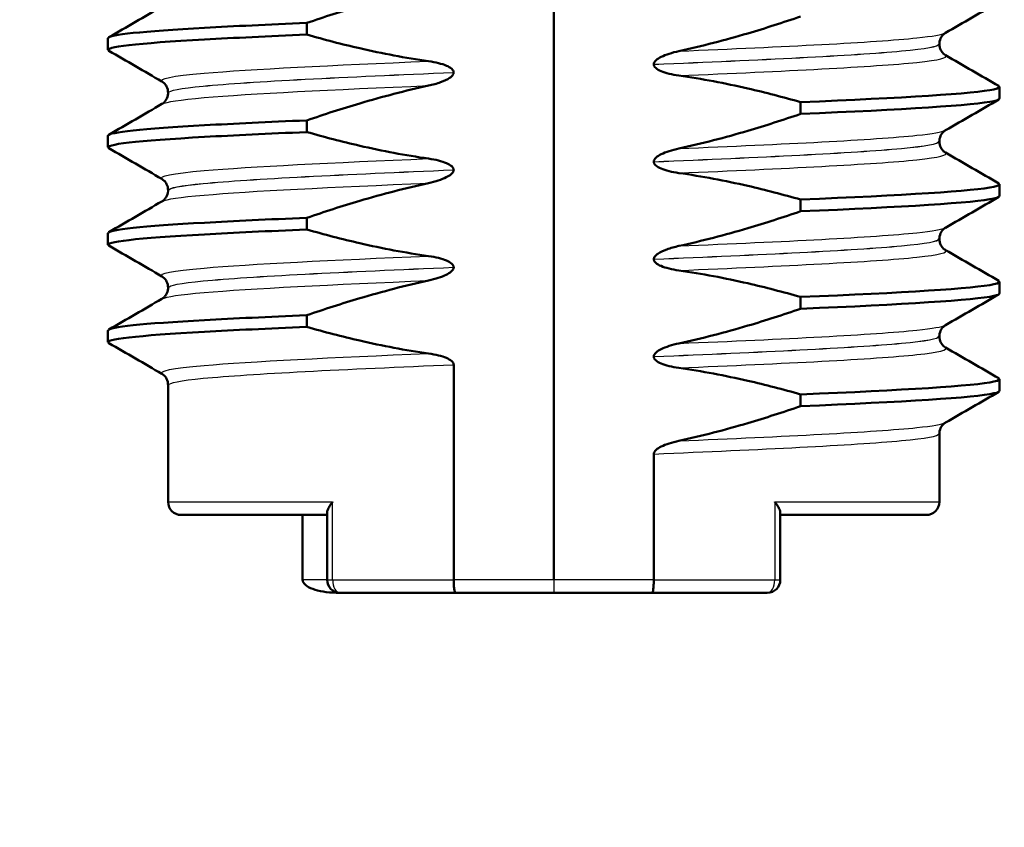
# Model space of a CAD drawing. Header units: millimetres. Extents: x 100 to 2000, y 93 to 2870.
# Tile 10 of 31: x 470 to 485, y 1638 to 1651. Entities that reach past the tile are written whole.
import ezdxf

# ---------------------------------------------------------------- set-up
doc = ezdxf.new("R2010")
doc.units = ezdxf.units.MM
doc.header["$LTSCALE"] = 10
for name, color, linetype, lineweight in [('Dimensions(ISO)', 7, 'Continuous', 25), ('Visible Edges(ISO)', 7, 'Continuous', 50), ('Visible Tangent Edges(ISO)', 7, 'Continuous', 25)]:
    doc.layers.add(name, color=color, linetype=linetype, lineweight=lineweight)
doc.styles.add('Text_3.5mm', font='arial.ttf', dxfattribs={"width": 0.9})
doc.dimstyles.new('KS-STANDARD', dxfattribs={"dimscale": 10, "dimtxt": 3.5, "dimasz": 2.5, "dimexe": 3.175, "dimexo": 0, "dimgap": 0.8, "dimtad": 1, "dimdec": 1, "dimrnd": 1e-08, "dimtxsty": 'Text_3.5mm', "dimcen": 0.09, "dimdle": 10, "dimclrd": 7, "dimclre": 7, "dimclrt": 7, "dimadec": 0, "dimazin": 2, "dimtfac": 0.714286, "dimtdec": 4, "dimtmove": 0, "dimatfit": 3, "dimfxl": 0, "dimtolj": 1, "dimlwd": 25, "dimlwe": 25, "dimarcsym": 0})

# ---------------------------------------------------------------- blocks, each defined once
blk = doc.blocks.new('*D11')
at = {"layer": 'Defpoints', "color": 0, "linetype": 'Continuous'}
for p in [(644.452, 2039.238), (398.052, 1746.956), (644.452, 1517.118)]:
    blk.add_point(p, dxfattribs=at)
at = {"layer": 'Dimensions(ISO)', "color": 7, "linetype": 'Continuous', "lineweight": 25}
for p, q in [((398.052, 1746.956), (398.052, 2070.988)), ((644.452, 1517.118), (644.452, 2070.988)), ((423.052, 2039.238), (619.452, 2039.238))]:
    blk.add_line(p, q, dxfattribs=at)
at = {"layer": 'Dimensions(ISO)', "color": 7, "linetype": 'Continuous'}
for points in [[(423.052, 2043.404), (423.052, 2035.071), (398.052, 2039.238)], [(619.452, 2043.404), (619.452, 2035.071), (644.452, 2039.238)]]:
    blk.add_solid(points, dxfattribs=at)
at = {"layer": 'Dimensions(ISO)', "color": 7, "linetype": 'Continuous', "lineweight": 25, "insert": (489.196, 2065.108), "char_height": 35, "attachment_point": 4, "style": 'Text_3.5mm'}
blk.add_mtext('\\A1;246', dxfattribs=at)

msp = doc.modelspace()

# ---------------------------------------------------------------- linework, layer by layer
at = {"layer": 'Visible Edges(ISO)'}
for p, q in [((478.052, 1641.956), (478.052, 1656.956)), ((474.25, 1650.356), (474.25, 1650.536)), ((471.186, 1650.121), (471.186, 1650.301)), ((483.992, 1650.211), (483.992, 1650.21)), ((479.594, 1649.899), (479.594, 1649.898)), ((476.511, 1649.773), (476.511, 1649.774)), ((484.918, 1649.37), (484.918, 1649.551)), ((472.112, 1649.461), (472.112, 1649.46)), ((481.855, 1649.316), (481.855, 1649.135)), ((474.25, 1648.855), (474.25, 1649.035)), ((471.186, 1648.62), (471.186, 1648.8)), ((483.992, 1648.71), (483.992, 1648.709)), ((476.511, 1648.272), (476.511, 1648.273)), ((479.594, 1648.398), (479.594, 1648.397)), ((484.918, 1647.869), (484.918, 1648.05)), ((472.112, 1647.96), (472.112, 1647.959)), ((481.855, 1647.815), (481.855, 1647.634)), ((474.25, 1647.354), (474.25, 1647.534)), ((471.186, 1647.119), (471.186, 1647.299)), ((483.992, 1647.209), (483.992, 1647.208)), ((476.511, 1646.771), (476.511, 1646.772)), ((479.594, 1646.897), (479.594, 1646.896)), ((472.112, 1646.459), (472.112, 1646.458)), ((484.918, 1646.368), (484.918, 1646.549)), ((481.855, 1646.314), (481.855, 1646.133)), ((474.25, 1645.853), (474.25, 1646.033)), ((471.186, 1645.618), (471.186, 1645.798)), ((483.992, 1645.708), (483.992, 1645.707)), ((479.594, 1645.396), (479.594, 1645.395)), ((476.511, 1641.956), (476.511, 1645.271)), ((472.112, 1644.958), (472.112, 1643.156)), ((484.918, 1644.867), (484.918, 1645.048)), ((481.855, 1644.813), (481.855, 1644.632)), ((483.992, 1644.207), (483.992, 1643.156)), ((479.594, 1641.956), (479.594, 1643.895)), ((474.562, 1642.994), (474.562, 1641.956)), ((481.542, 1642.994), (481.542, 1641.956)), ((472.312, 1642.956), (474.562, 1642.956)), ((474.185, 1642.956), (474.185, 1641.956)), ((481.542, 1642.956), (483.792, 1642.956)), ((476.538, 1641.756), (474.762, 1641.756)), ((476.538, 1641.756), (478.052, 1641.756)), ((478.052, 1641.756), (479.566, 1641.756)), ((481.342, 1641.756), (479.566, 1641.756))]:
    msp.add_line(p, q, dxfattribs=at)
for centre, start, end in [((472.312, 1643.156), 180, 270), ((483.792, 1643.156), 270, 0), ((474.762, 1641.956), 180, 270), ((481.342, 1641.956), 270, 0)]:
    msp.add_arc(centre, 0.2, start, end, dxfattribs=at)
for points, knots in [([(474.25, 1650.536), (474.519, 1650.629), (474.79, 1650.717), (475.414, 1650.901), (475.768, 1650.993), (476.125, 1651.071)], [-0.1951068, -0.1951068, -0.1951068, -0.1951068, -0.109617, -0.109617, 0, 0, 0, 0]), ([(481.855, 1650.636), (481.586, 1650.544), (481.314, 1650.456), (480.691, 1650.272), (480.337, 1650.179), (479.98, 1650.102)], [-0.1951068, -0.1951068, -0.1951068, -0.1951068, -0.109617, -0.109617, 0, 0, 0, 0]), ([(471.189, 1650.301), (471.196, 1650.355), (471.72, 1650.408), (472.675, 1650.461), (473.12, 1650.486), (473.653, 1650.511), (474.25, 1650.536)], [31.4159265, 31.4159265, 31.4159265, 31.4159265, 32.086927, 32.086927, 32.086927, 32.3997602, 32.3997602, 32.3997602, 32.3997602]), ([(471.2, 1650.107), (471.105, 1650.165), (471.634, 1650.223), (472.675, 1650.281), (473.12, 1650.306), (473.653, 1650.331), (474.25, 1650.356)], [31.355735, 31.355735, 31.355735, 31.355735, 32.086927, 32.086927, 32.086927, 32.39976, 32.39976, 32.39976, 32.39976]), ([(476.125, 1649.947), (475.768, 1649.997), (475.414, 1650.065), (474.79, 1650.208), (474.519, 1650.279), (474.25, 1650.356)], [-0.1920259, -0.1920259, -0.1920259, -0.1920259, -0.0840256, -0.0840256, 0, 0, 0, 0]), ([(484.087, 1650.383), (484.079, 1650.379), (484.068, 1650.372), (484.044, 1650.349), (484.032, 1650.335), (484.007, 1650.293), (483.995, 1650.259), (483.992, 1650.219), (483.992, 1650.215), (483.992, 1650.211)], [0, 0, 0, 0, 0.01675146, 0.01675146, 0.02873921, 0.02873921, 0.0449543, 0.0449543, 0.04675997, 0.04675997, 0.04675997, 0.04675997]), ([(479.98, 1650.102), (479.874, 1650.079), (479.778, 1650.048), (479.682, 1650), (479.652, 1649.983), (479.62, 1649.954), (479.611, 1649.944), (479.601, 1649.927), (479.598, 1649.922), (479.595, 1649.913), (479.595, 1649.91), (479.594, 1649.906), (479.594, 1649.905), (479.594, 1649.902), (479.594, 1649.902), (479.594, 1649.901), (479.594, 1649.9), (479.594, 1649.9), (479.594, 1649.899), (479.594, 1649.899)], [-0.03978694, -0.03978694, -0.03978694, -0.03978694, -0.01651478, -0.01651478, -0.0075637, -0.0075637, -0.00358267, -0.00358267, -0.00171374, -0.00171374, -0.00084489, -0.00084489, -0.00042059, -0.00042059, -0.00020999, -0.00020999, -0.00010493, -0.00010493, 0, 0, 0, 0]), ([(483.992, 1650.21), (483.992, 1650.176), (484.002, 1650.142), (484.027, 1650.093), (484.041, 1650.076), (484.067, 1650.051), (484.077, 1650.045), (484.085, 1650.04), (484.086, 1650.039), (484.087, 1650.039)], [0, 0, 0, 0, 0.01563679, 0.01563679, 0.02960477, 0.02960477, 0.04518607, 0.04518607, 0.04675566, 0.04675566, 0.04675566, 0.04675566]), ([(476.511, 1649.774), (476.511, 1649.778), (476.51, 1649.783), (476.508, 1649.793), (476.506, 1649.797), (476.498, 1649.812), (476.49, 1649.821), (476.459, 1649.849), (476.427, 1649.866), (476.329, 1649.907), (476.232, 1649.931), (476.125, 1649.947)], [-0.05473825, -0.05473825, -0.05473825, -0.05473825, -0.05269081, -0.05269081, -0.05054514, -0.05054514, -0.04561181, -0.04561181, -0.03251755, -0.03251755, 0, 0, 0, 0]), ([(479.594, 1649.898), (479.594, 1649.893), (479.594, 1649.888), (479.597, 1649.879), (479.599, 1649.874), (479.606, 1649.86), (479.614, 1649.851), (479.645, 1649.822), (479.677, 1649.806), (479.775, 1649.764), (479.872, 1649.74), (479.98, 1649.725)], [-0.05473825, -0.05473825, -0.05473825, -0.05473825, -0.05269081, -0.05269081, -0.05054514, -0.05054514, -0.04561181, -0.04561181, -0.03251755, -0.03251755, 0, 0, 0, 0]), ([(476.125, 1649.57), (476.187, 1649.583), (476.251, 1649.601), (476.365, 1649.642), (476.413, 1649.664), (476.464, 1649.699), (476.48, 1649.711), (476.498, 1649.733), (476.503, 1649.742), (476.509, 1649.758), (476.511, 1649.765), (476.511, 1649.773)], [-0.03714578, -0.03714578, -0.03714578, -0.03714578, -0.02352479, -0.02352479, -0.01076423, -0.01076423, -0.00516478, -0.00516478, -0.00220521, -0.00220521, 0, 0, 0, 0]), ([(479.98, 1649.725), (480.336, 1649.674), (480.69, 1649.607), (481.314, 1649.464), (481.586, 1649.393), (481.855, 1649.316)], [-0.1920259, -0.1920259, -0.1920259, -0.1920259, -0.0840256, -0.0840256, 0, 0, 0, 0]), ([(472.112, 1649.461), (472.112, 1649.495), (472.103, 1649.529), (472.078, 1649.578), (472.063, 1649.595), (472.038, 1649.62), (472.027, 1649.627), (472.019, 1649.632), (472.019, 1649.632), (472.018, 1649.633)], [0, 0, 0, 0, 0.01563679, 0.01563679, 0.02960477, 0.02960477, 0.04518607, 0.04518607, 0.04675566, 0.04675566, 0.04675566, 0.04675566]), ([(474.25, 1649.035), (474.519, 1649.128), (474.79, 1649.216), (475.414, 1649.4), (475.768, 1649.492), (476.125, 1649.57)], [-0.1951068, -0.1951068, -0.1951068, -0.1951068, -0.109617, -0.109617, 0, 0, 0, 0]), ([(481.855, 1649.316), (483.43, 1649.381), (484.537, 1649.447), (484.833, 1649.513), (484.911, 1649.53), (484.933, 1649.548), (484.901, 1649.565)], [27.2905, 27.2905, 27.2905, 27.2905, 28.117046, 28.117046, 28.117046, 28.334525, 28.334525, 28.334525, 28.334525]), ([(472.018, 1649.288), (472.025, 1649.293), (472.036, 1649.299), (472.06, 1649.323), (472.072, 1649.336), (472.098, 1649.379), (472.11, 1649.413), (472.112, 1649.452), (472.112, 1649.456), (472.112, 1649.46)], [0, 0, 0, 0, 0.01675146, 0.01675146, 0.02873921, 0.02873921, 0.0449543, 0.0449543, 0.04675997, 0.04675997, 0.04675997, 0.04675997]), ([(481.855, 1649.135), (483.43, 1649.201), (484.537, 1649.267), (484.833, 1649.333), (484.89, 1649.345), (484.917, 1649.358), (484.915, 1649.37)], [27.2905002, 27.2905002, 27.2905002, 27.2905002, 28.117046, 28.117046, 28.117046, 28.2743339, 28.2743339, 28.2743339, 28.2743339]), ([(471.189, 1648.8), (471.196, 1648.854), (471.72, 1648.907), (472.675, 1648.96), (473.12, 1648.985), (473.653, 1649.01), (474.25, 1649.035)], [25.1327412, 25.1327412, 25.1327412, 25.1327412, 25.8037417, 25.8037417, 25.8037417, 26.1165749, 26.1165749, 26.1165749, 26.1165749]), ([(481.855, 1649.135), (481.586, 1649.043), (481.314, 1648.955), (480.691, 1648.771), (480.337, 1648.678), (479.98, 1648.601)], [-0.1951068, -0.1951068, -0.1951068, -0.1951068, -0.109617, -0.109617, 0, 0, 0, 0]), ([(484.087, 1648.882), (484.079, 1648.878), (484.068, 1648.871), (484.044, 1648.848), (484.032, 1648.834), (484.007, 1648.792), (483.995, 1648.758), (483.992, 1648.718), (483.992, 1648.714), (483.992, 1648.71)], [0, 0, 0, 0, 0.01675146, 0.01675146, 0.02873921, 0.02873921, 0.0449543, 0.0449543, 0.04675997, 0.04675997, 0.04675997, 0.04675997]), ([(471.2, 1648.606), (471.105, 1648.664), (471.634, 1648.722), (472.675, 1648.78), (473.12, 1648.805), (473.653, 1648.83), (474.25, 1648.855)], [25.07255, 25.07255, 25.07255, 25.07255, 25.803742, 25.803742, 25.803742, 26.116575, 26.116575, 26.116575, 26.116575]), ([(476.125, 1648.446), (475.768, 1648.496), (475.414, 1648.564), (474.79, 1648.707), (474.519, 1648.778), (474.25, 1648.855)], [-0.1920259, -0.1920259, -0.1920259, -0.1920259, -0.0840256, -0.0840256, 0, 0, 0, 0]), ([(479.98, 1648.601), (479.874, 1648.578), (479.778, 1648.547), (479.682, 1648.499), (479.652, 1648.482), (479.62, 1648.453), (479.611, 1648.443), (479.601, 1648.426), (479.598, 1648.421), (479.595, 1648.412), (479.595, 1648.409), (479.594, 1648.405), (479.594, 1648.404), (479.594, 1648.401), (479.594, 1648.401), (479.594, 1648.4), (479.594, 1648.399), (479.594, 1648.399), (479.594, 1648.398), (479.594, 1648.398)], [-0.03978694, -0.03978694, -0.03978694, -0.03978694, -0.01651479, -0.01651479, -0.0075637, -0.0075637, -0.00358267, -0.00358267, -0.00171374, -0.00171374, -0.00084489, -0.00084489, -0.00042059, -0.00042059, -0.00020999, -0.00020999, -0.00010493, -0.00010493, 0, 0, 0, 0]), ([(483.992, 1648.709), (483.992, 1648.675), (484.002, 1648.641), (484.027, 1648.592), (484.041, 1648.575), (484.067, 1648.55), (484.077, 1648.544), (484.085, 1648.539), (484.086, 1648.538), (484.087, 1648.538)], [0, 0, 0, 0, 0.01563679, 0.01563679, 0.02960477, 0.02960477, 0.04518607, 0.04518607, 0.04675566, 0.04675566, 0.04675566, 0.04675566]), ([(476.511, 1648.273), (476.511, 1648.277), (476.51, 1648.282), (476.508, 1648.292), (476.506, 1648.296), (476.498, 1648.311), (476.49, 1648.32), (476.459, 1648.348), (476.427, 1648.365), (476.329, 1648.406), (476.232, 1648.43), (476.125, 1648.446)], [-0.05473825, -0.05473825, -0.05473825, -0.05473825, -0.05269081, -0.05269081, -0.05054514, -0.05054514, -0.04561181, -0.04561181, -0.03251755, -0.03251755, 0, 0, 0, 0]), ([(476.125, 1648.069), (476.231, 1648.092), (476.327, 1648.123), (476.423, 1648.171), (476.452, 1648.188), (476.484, 1648.216), (476.494, 1648.226), (476.504, 1648.243), (476.507, 1648.249), (476.509, 1648.257), (476.51, 1648.26), (476.511, 1648.265), (476.511, 1648.266), (476.511, 1648.268), (476.511, 1648.269), (476.511, 1648.27), (476.511, 1648.27), (476.511, 1648.271), (476.511, 1648.271), (476.511, 1648.272)], [-0.03978694, -0.03978694, -0.03978694, -0.03978694, -0.01651478, -0.01651478, -0.0075637, -0.0075637, -0.00358267, -0.00358267, -0.00171374, -0.00171374, -0.00084489, -0.00084489, -0.00042059, -0.00042059, -0.00020999, -0.00020999, -0.00010493, -0.00010493, 0, 0, 0, 0]), ([(479.594, 1648.397), (479.594, 1648.392), (479.594, 1648.387), (479.597, 1648.378), (479.599, 1648.373), (479.606, 1648.359), (479.614, 1648.35), (479.645, 1648.321), (479.677, 1648.305), (479.775, 1648.263), (479.872, 1648.239), (479.98, 1648.224)], [-0.05473825, -0.05473825, -0.05473825, -0.05473825, -0.05269081, -0.05269081, -0.05054514, -0.05054514, -0.04561181, -0.04561181, -0.03251755, -0.03251755, 0, 0, 0, 0]), ([(472.112, 1647.96), (472.112, 1647.994), (472.103, 1648.028), (472.078, 1648.077), (472.063, 1648.094), (472.038, 1648.119), (472.027, 1648.126), (472.019, 1648.131), (472.019, 1648.131), (472.018, 1648.132)], [0, 0, 0, 0, 0.01563679, 0.01563679, 0.02960477, 0.02960477, 0.04518607, 0.04518607, 0.04675566, 0.04675566, 0.04675566, 0.04675566]), ([(479.98, 1648.224), (480.336, 1648.173), (480.69, 1648.106), (481.314, 1647.963), (481.586, 1647.892), (481.855, 1647.815)], [-0.1920259, -0.1920259, -0.1920259, -0.1920259, -0.0840256, -0.0840256, 0, 0, 0, 0]), ([(474.25, 1647.534), (474.519, 1647.627), (474.79, 1647.715), (475.414, 1647.899), (475.768, 1647.991), (476.125, 1648.069)], [-0.1951068, -0.1951068, -0.1951068, -0.1951068, -0.109617, -0.109617, 0, 0, 0, 0]), ([(481.855, 1647.815), (483.43, 1647.88), (484.537, 1647.946), (484.833, 1648.012), (484.911, 1648.029), (484.933, 1648.047), (484.901, 1648.064)], [21.007315, 21.007315, 21.007315, 21.007315, 21.833861, 21.833861, 21.833861, 22.05134, 22.05134, 22.05134, 22.05134]), ([(472.018, 1647.787), (472.025, 1647.792), (472.036, 1647.798), (472.06, 1647.822), (472.072, 1647.835), (472.098, 1647.878), (472.11, 1647.912), (472.112, 1647.951), (472.112, 1647.955), (472.112, 1647.959)], [0, 0, 0, 0, 0.01675146, 0.01675146, 0.02873921, 0.02873921, 0.0449543, 0.0449543, 0.04675997, 0.04675997, 0.04675997, 0.04675997]), ([(481.855, 1647.634), (483.43, 1647.7), (484.537, 1647.766), (484.833, 1647.832), (484.89, 1647.844), (484.917, 1647.857), (484.915, 1647.869)], [21.0073149, 21.0073149, 21.0073149, 21.0073149, 21.8338607, 21.8338607, 21.8338607, 21.9911486, 21.9911486, 21.9911486, 21.9911486]), ([(471.189, 1647.299), (471.196, 1647.353), (471.72, 1647.406), (472.675, 1647.459), (473.12, 1647.484), (473.653, 1647.509), (474.25, 1647.534)], [18.8495559, 18.8495559, 18.8495559, 18.8495559, 19.5205564, 19.5205564, 19.5205564, 19.8333896, 19.8333896, 19.8333896, 19.8333896]), ([(481.855, 1647.634), (481.586, 1647.542), (481.314, 1647.454), (480.691, 1647.27), (480.337, 1647.177), (479.98, 1647.1)], [-0.1951068, -0.1951068, -0.1951068, -0.1951068, -0.109617, -0.109617, 0, 0, 0, 0]), ([(484.087, 1647.381), (484.079, 1647.377), (484.068, 1647.37), (484.044, 1647.347), (484.032, 1647.333), (484.007, 1647.291), (483.995, 1647.257), (483.992, 1647.217), (483.992, 1647.213), (483.992, 1647.209)], [0, 0, 0, 0, 0.01675146, 0.01675146, 0.02873921, 0.02873921, 0.0449543, 0.0449543, 0.04675997, 0.04675997, 0.04675997, 0.04675997]), ([(471.2, 1647.105), (471.105, 1647.163), (471.634, 1647.221), (472.675, 1647.279), (473.12, 1647.304), (473.653, 1647.329), (474.25, 1647.354)], [18.789365, 18.789365, 18.789365, 18.789365, 19.520556, 19.520556, 19.520556, 19.83339, 19.83339, 19.83339, 19.83339]), ([(476.125, 1646.945), (475.768, 1646.995), (475.414, 1647.063), (474.79, 1647.206), (474.519, 1647.277), (474.25, 1647.354)], [-0.1920259, -0.1920259, -0.1920259, -0.1920259, -0.0840256, -0.0840256, 0, 0, 0, 0]), ([(479.98, 1647.1), (479.918, 1647.086), (479.854, 1647.069), (479.739, 1647.028), (479.691, 1647.005), (479.641, 1646.971), (479.625, 1646.958), (479.607, 1646.936), (479.601, 1646.928), (479.595, 1646.911), (479.594, 1646.904), (479.594, 1646.897)], [-0.03714578, -0.03714578, -0.03714578, -0.03714578, -0.02352479, -0.02352479, -0.01076423, -0.01076423, -0.00516478, -0.00516478, -0.00220521, -0.00220521, 0, 0, 0, 0]), ([(483.992, 1647.208), (483.992, 1647.174), (484.002, 1647.14), (484.027, 1647.091), (484.041, 1647.074), (484.067, 1647.049), (484.077, 1647.043), (484.085, 1647.038), (484.086, 1647.037), (484.087, 1647.037)], [0, 0, 0, 0, 0.01563679, 0.01563679, 0.02960477, 0.02960477, 0.04518607, 0.04518607, 0.04675566, 0.04675566, 0.04675566, 0.04675566]), ([(476.511, 1646.772), (476.511, 1646.776), (476.51, 1646.781), (476.508, 1646.791), (476.506, 1646.795), (476.498, 1646.81), (476.49, 1646.819), (476.459, 1646.847), (476.427, 1646.864), (476.329, 1646.905), (476.232, 1646.929), (476.125, 1646.945)], [-0.05473825, -0.05473825, -0.05473825, -0.05473825, -0.05269081, -0.05269081, -0.05054514, -0.05054514, -0.04561181, -0.04561181, -0.03251755, -0.03251755, 0, 0, 0, 0]), ([(476.125, 1646.568), (476.231, 1646.591), (476.327, 1646.622), (476.423, 1646.67), (476.452, 1646.687), (476.484, 1646.715), (476.494, 1646.725), (476.504, 1646.742), (476.507, 1646.748), (476.509, 1646.756), (476.51, 1646.759), (476.511, 1646.764), (476.511, 1646.765), (476.511, 1646.767), (476.511, 1646.768), (476.511, 1646.769), (476.511, 1646.769), (476.511, 1646.77), (476.511, 1646.77), (476.511, 1646.771)], [-0.03978694, -0.03978694, -0.03978694, -0.03978694, -0.01651478, -0.01651478, -0.0075637, -0.0075637, -0.00358267, -0.00358267, -0.00171374, -0.00171374, -0.00084489, -0.00084489, -0.00042059, -0.00042059, -0.00020999, -0.00020999, -0.00010493, -0.00010493, 0, 0, 0, 0]), ([(479.594, 1646.896), (479.594, 1646.891), (479.594, 1646.886), (479.597, 1646.877), (479.599, 1646.872), (479.606, 1646.858), (479.614, 1646.849), (479.645, 1646.82), (479.677, 1646.804), (479.775, 1646.762), (479.872, 1646.738), (479.98, 1646.723)], [-0.05473825, -0.05473825, -0.05473825, -0.05473825, -0.05269081, -0.05269081, -0.05054514, -0.05054514, -0.04561181, -0.04561181, -0.03251755, -0.03251755, 0, 0, 0, 0]), ([(472.112, 1646.459), (472.112, 1646.493), (472.103, 1646.527), (472.078, 1646.576), (472.063, 1646.593), (472.038, 1646.618), (472.027, 1646.625), (472.019, 1646.63), (472.019, 1646.63), (472.018, 1646.631)], [0, 0, 0, 0, 0.01563679, 0.01563679, 0.02960477, 0.02960477, 0.04518607, 0.04518607, 0.04675566, 0.04675566, 0.04675566, 0.04675566]), ([(479.98, 1646.723), (480.336, 1646.672), (480.69, 1646.605), (481.314, 1646.462), (481.586, 1646.391), (481.855, 1646.314)], [-0.1920259, -0.1920259, -0.1920259, -0.1920259, -0.0840256, -0.0840256, 0, 0, 0, 0]), ([(472.018, 1646.286), (472.025, 1646.291), (472.036, 1646.297), (472.06, 1646.321), (472.072, 1646.334), (472.098, 1646.377), (472.11, 1646.411), (472.112, 1646.45), (472.112, 1646.454), (472.112, 1646.458)], [0, 0, 0, 0, 0.01675146, 0.01675146, 0.02873921, 0.02873921, 0.0449543, 0.0449543, 0.04675997, 0.04675997, 0.04675997, 0.04675997]), ([(474.25, 1646.033), (474.519, 1646.126), (474.79, 1646.214), (475.414, 1646.398), (475.768, 1646.49), (476.125, 1646.568)], [-0.1951068, -0.1951068, -0.1951068, -0.1951068, -0.109617, -0.109617, 0, 0, 0, 0]), ([(481.855, 1646.314), (483.43, 1646.379), (484.537, 1646.445), (484.833, 1646.511), (484.911, 1646.528), (484.933, 1646.546), (484.901, 1646.563)], [14.72413, 14.72413, 14.72413, 14.72413, 15.550675, 15.550675, 15.550675, 15.768154, 15.768154, 15.768154, 15.768154]), ([(481.855, 1646.133), (483.43, 1646.199), (484.537, 1646.265), (484.833, 1646.331), (484.89, 1646.343), (484.917, 1646.356), (484.915, 1646.368)], [14.7241296, 14.7241296, 14.7241296, 14.7241296, 15.5506753, 15.5506753, 15.5506753, 15.7079633, 15.7079633, 15.7079633, 15.7079633]), ([(471.189, 1645.798), (471.196, 1645.852), (471.72, 1645.905), (472.675, 1645.958), (473.12, 1645.983), (473.653, 1646.008), (474.25, 1646.033)], [12.5663706, 12.5663706, 12.5663706, 12.5663706, 13.2373711, 13.2373711, 13.2373711, 13.5502043, 13.5502043, 13.5502043, 13.5502043]), ([(481.855, 1646.133), (481.586, 1646.041), (481.314, 1645.953), (480.691, 1645.769), (480.337, 1645.676), (479.98, 1645.599)], [-0.1951068, -0.1951068, -0.1951068, -0.1951068, -0.109617, -0.109617, 0, 0, 0, 0]), ([(471.2, 1645.604), (471.105, 1645.662), (471.634, 1645.72), (472.675, 1645.778), (473.12, 1645.803), (473.653, 1645.828), (474.25, 1645.853)], [12.506179, 12.506179, 12.506179, 12.506179, 13.237371, 13.237371, 13.237371, 13.550204, 13.550204, 13.550204, 13.550204]), ([(476.125, 1645.444), (475.768, 1645.494), (475.414, 1645.562), (474.79, 1645.705), (474.519, 1645.776), (474.25, 1645.853)], [-0.1920259, -0.1920259, -0.1920259, -0.1920259, -0.0840256, -0.0840256, 0, 0, 0, 0]), ([(484.087, 1645.88), (484.079, 1645.876), (484.068, 1645.869), (484.044, 1645.846), (484.032, 1645.832), (484.007, 1645.79), (483.995, 1645.756), (483.992, 1645.716), (483.992, 1645.712), (483.992, 1645.708)], [0, 0, 0, 0, 0.01675146, 0.01675146, 0.02873921, 0.02873921, 0.0449543, 0.0449543, 0.04675997, 0.04675997, 0.04675997, 0.04675997]), ([(483.992, 1645.707), (483.992, 1645.673), (484.002, 1645.639), (484.027, 1645.59), (484.041, 1645.573), (484.067, 1645.548), (484.077, 1645.542), (484.085, 1645.537), (484.086, 1645.536), (484.087, 1645.536)], [0, 0, 0, 0, 0.01563679, 0.01563679, 0.02960477, 0.02960477, 0.04518607, 0.04518607, 0.04675566, 0.04675566, 0.04675566, 0.04675566]), ([(479.98, 1645.599), (479.874, 1645.576), (479.778, 1645.545), (479.682, 1645.497), (479.652, 1645.48), (479.62, 1645.451), (479.611, 1645.441), (479.601, 1645.424), (479.598, 1645.419), (479.595, 1645.41), (479.595, 1645.407), (479.594, 1645.403), (479.594, 1645.402), (479.594, 1645.399), (479.594, 1645.399), (479.594, 1645.398), (479.594, 1645.397), (479.594, 1645.397), (479.594, 1645.396), (479.594, 1645.396)], [-0.03978694, -0.03978694, -0.03978694, -0.03978694, -0.01651479, -0.01651479, -0.0075637, -0.0075637, -0.00358267, -0.00358267, -0.00171374, -0.00171374, -0.00084489, -0.00084489, -0.00042059, -0.00042059, -0.00020999, -0.00020999, -0.00010493, -0.00010493, 0, 0, 0, 0]), ([(476.511, 1645.271), (476.511, 1645.275), (476.51, 1645.28), (476.508, 1645.29), (476.506, 1645.294), (476.498, 1645.309), (476.49, 1645.318), (476.459, 1645.346), (476.427, 1645.363), (476.329, 1645.404), (476.232, 1645.428), (476.125, 1645.444)], [-0.05473825, -0.05473825, -0.05473825, -0.05473825, -0.05269081, -0.05269081, -0.05054514, -0.05054514, -0.04561181, -0.04561181, -0.03251755, -0.03251755, 0, 0, 0, 0]), ([(479.594, 1645.395), (479.594, 1645.39), (479.594, 1645.385), (479.597, 1645.376), (479.599, 1645.371), (479.606, 1645.357), (479.614, 1645.348), (479.645, 1645.319), (479.677, 1645.303), (479.775, 1645.261), (479.872, 1645.237), (479.98, 1645.222)], [-0.05473825, -0.05473825, -0.05473825, -0.05473825, -0.05269081, -0.05269081, -0.05054514, -0.05054514, -0.04561181, -0.04561181, -0.03251755, -0.03251755, 0, 0, 0, 0]), ([(472.112, 1644.958), (472.112, 1644.992), (472.103, 1645.026), (472.078, 1645.075), (472.063, 1645.092), (472.038, 1645.117), (472.027, 1645.124), (472.019, 1645.129), (472.019, 1645.129), (472.018, 1645.13)], [0, 0, 0, 0, 0.01563679, 0.01563679, 0.02960477, 0.02960477, 0.04518607, 0.04518607, 0.04675566, 0.04675566, 0.04675566, 0.04675566]), ([(479.98, 1645.222), (480.336, 1645.171), (480.69, 1645.104), (481.314, 1644.961), (481.586, 1644.89), (481.855, 1644.813)], [-0.1920259, -0.1920259, -0.1920259, -0.1920259, -0.0840256, -0.0840256, 0, 0, 0, 0]), ([(481.855, 1644.813), (483.43, 1644.878), (484.537, 1644.944), (484.833, 1645.01), (484.911, 1645.027), (484.933, 1645.045), (484.901, 1645.062)], [8.440944, 8.440944, 8.440944, 8.440944, 9.26749, 9.26749, 9.26749, 9.484969, 9.484969, 9.484969, 9.484969]), ([(481.855, 1644.632), (483.43, 1644.698), (484.537, 1644.764), (484.833, 1644.83), (484.89, 1644.842), (484.917, 1644.855), (484.915, 1644.867)], [8.4409443, 8.4409443, 8.4409443, 8.4409443, 9.26749, 9.26749, 9.26749, 9.424778, 9.424778, 9.424778, 9.424778]), ([(481.855, 1644.632), (481.586, 1644.54), (481.314, 1644.452), (480.691, 1644.268), (480.337, 1644.175), (479.98, 1644.098)], [-0.1951068, -0.1951068, -0.1951068, -0.1951068, -0.109617, -0.109617, 0, 0, 0, 0]), ([(484.087, 1644.379), (484.079, 1644.375), (484.068, 1644.368), (484.044, 1644.345), (484.032, 1644.331), (484.007, 1644.289), (483.995, 1644.255), (483.992, 1644.215), (483.992, 1644.211), (483.992, 1644.207)], [0, 0, 0, 0, 0.01675146, 0.01675146, 0.02873921, 0.02873921, 0.0449543, 0.0449543, 0.04675997, 0.04675997, 0.04675997, 0.04675997]), ([(479.98, 1644.098), (479.874, 1644.075), (479.778, 1644.044), (479.682, 1643.996), (479.652, 1643.979), (479.62, 1643.95), (479.611, 1643.94), (479.601, 1643.923), (479.598, 1643.918), (479.595, 1643.909), (479.595, 1643.906), (479.594, 1643.902), (479.594, 1643.901), (479.594, 1643.898), (479.594, 1643.898), (479.594, 1643.897), (479.594, 1643.896), (479.594, 1643.896), (479.594, 1643.895), (479.594, 1643.895)], [-0.03978694, -0.03978694, -0.03978694, -0.03978694, -0.01651478, -0.01651478, -0.0075637, -0.0075637, -0.00358267, -0.00358267, -0.00171374, -0.00171374, -0.00084489, -0.00084489, -0.00042059, -0.00042059, -0.00020999, -0.00020999, -0.00010493, -0.00010493, 0, 0, 0, 0]), ([(474.562, 1642.994), (474.562, 1643.006), (474.565, 1643.02), (474.577, 1643.053), (474.587, 1643.072), (474.613, 1643.112), (474.628, 1643.133), (474.646, 1643.155), (474.647, 1643.155), (474.647, 1643.156)], [-0.0249608, -0.0249608, -0.0249608, -0.0249608, -0.0176704, -0.0176704, -0.00896191, -0.00896191, 0, 0, 0.00025135, 0.00025135, 0.00025135, 0.00025135]), ([(481.456, 1643.156), (481.457, 1643.155), (481.457, 1643.155), (481.475, 1643.133), (481.491, 1643.112), (481.516, 1643.072), (481.526, 1643.053), (481.538, 1643.02), (481.542, 1643.006), (481.542, 1642.994)], [-0.09009888, -0.09009888, -0.09009888, -0.09009888, -0.08979092, -0.08979092, -0.0788105, -0.0788105, -0.06814059, -0.06814059, -0.05920232, -0.05920232, -0.05920232, -0.05920232]), ([(474.762, 1641.756), (474.76, 1641.756), (474.758, 1641.756), (474.609, 1641.756), (474.478, 1641.773), (474.325, 1641.82), (474.283, 1641.838), (474.236, 1641.87), (474.22, 1641.883), (474.2, 1641.908), (474.194, 1641.918), (474.186, 1641.937), (474.185, 1641.947), (474.185, 1641.956)], [-0.00065279, -0.00065279, -0.00065279, -0.00065279, 0, 0, 0.04589539, 0.04589539, 0.06927522, 0.06927522, 0.08143928, 0.08143928, 0.08852119, 0.08852119, 0.0941345, 0.0941345, 0.0941345, 0.0941345]), ([(476.538, 1641.756), (476.538, 1641.756), (476.538, 1641.756), (476.534, 1641.756), (476.531, 1641.762), (476.524, 1641.783), (476.521, 1641.798), (476.516, 1641.835), (476.514, 1641.857), (476.512, 1641.905), (476.511, 1641.93), (476.511, 1641.956)], [-0.00020339, -0.00020339, -0.00020339, -0.00020339, 0, 0, 0.00804673, 0.00804673, 0.01590152, 0.01590152, 0.02369086, 0.02369086, 0.03144759, 0.03144759, 0.03144759, 0.03144759]), ([(479.566, 1641.756), (479.566, 1641.756), (479.566, 1641.756), (479.57, 1641.756), (479.574, 1641.762), (479.58, 1641.783), (479.583, 1641.798), (479.588, 1641.835), (479.59, 1641.857), (479.593, 1641.905), (479.594, 1641.93), (479.594, 1641.956)], [-0.03163997, -0.03163997, -0.03163997, -0.03163997, -0.03143665, -0.03143665, -0.02339272, -0.02339272, -0.01554066, -0.01554066, -0.00775403, -0.00775403, 0, 0, 0, 0])]:
    msp.add_open_spline(points, degree=3, knots=knots, dxfattribs=at)
for points in [[(484.906, 1650.857), (484.633, 1650.699), (484.36, 1650.541), (484.087, 1650.383)], [(471.199, 1650.315), (471.472, 1650.473), (471.745, 1650.631), (472.018, 1650.789)], [(472.018, 1649.633), (471.745, 1649.791), (471.472, 1649.949), (471.199, 1650.107)], [(484.087, 1650.039), (484.36, 1649.881), (484.633, 1649.723), (484.906, 1649.565)], [(484.906, 1649.356), (484.633, 1649.198), (484.36, 1649.04), (484.087, 1648.882)], [(471.199, 1648.814), (471.472, 1648.972), (471.745, 1649.13), (472.018, 1649.288)], [(472.018, 1648.132), (471.745, 1648.29), (471.472, 1648.448), (471.199, 1648.606)], [(484.087, 1648.538), (484.36, 1648.38), (484.633, 1648.222), (484.906, 1648.064)], [(484.906, 1647.855), (484.633, 1647.697), (484.36, 1647.539), (484.087, 1647.381)], [(471.199, 1647.313), (471.472, 1647.471), (471.745, 1647.629), (472.018, 1647.787)], [(472.018, 1646.631), (471.745, 1646.789), (471.472, 1646.947), (471.199, 1647.105)], [(484.087, 1647.037), (484.36, 1646.879), (484.633, 1646.721), (484.906, 1646.563)], [(484.906, 1646.354), (484.633, 1646.196), (484.36, 1646.038), (484.087, 1645.88)], [(471.199, 1645.812), (471.472, 1645.97), (471.745, 1646.128), (472.018, 1646.286)], [(472.018, 1645.13), (471.745, 1645.288), (471.472, 1645.446), (471.199, 1645.604)], [(484.087, 1645.536), (484.36, 1645.378), (484.633, 1645.22), (484.906, 1645.062)], [(484.906, 1644.853), (484.633, 1644.695), (484.36, 1644.537), (484.087, 1644.379)]]:
    msp.add_open_spline(points, degree=3, dxfattribs=at)
at = {"layer": 'Visible Tangent Edges(ISO)'}
for p, q in [((472.112, 1643.156), (474.647, 1643.156)), ((474.647, 1641.956), (474.647, 1643.156)), ((481.456, 1643.156), (481.456, 1641.956)), ((481.456, 1643.156), (483.992, 1643.156)), ((474.562, 1641.956), (474.185, 1641.956)), ((474.562, 1641.956), (474.647, 1641.956)), ((474.647, 1641.956), (476.511, 1641.956)), ((478.052, 1641.956), (476.511, 1641.956)), ((479.594, 1641.956), (478.052, 1641.956)), ((479.594, 1641.956), (481.456, 1641.956)), ((481.456, 1641.956), (481.542, 1641.956))]:
    msp.add_line(p, q, dxfattribs=at)
for centre, ratio, start_param, end_param in [((474.762, 1641.956), 0.573258, 4.712389, 6.283185), ((481.342, 1641.956), 0.57309, 0, 1.570796)]:
    msp.add_ellipse(centre, major_axis=(0, -0.2), ratio=ratio, start_param=start_param, end_param=end_param, dxfattribs=at)
for points, knots in [([(479.98, 1650.102), (481.616, 1650.17), (482.99, 1650.238), (483.646, 1650.306), (483.893, 1650.332), (484.037, 1650.357), (484.079, 1650.383)], [33.311042, 33.311042, 33.311042, 33.311042, 34.167361, 34.167361, 34.167361, 34.489217, 34.489217, 34.489217, 34.489217]), ([(479.594, 1649.899), (481.24, 1649.968), (482.671, 1650.036), (483.408, 1650.105), (483.791, 1650.14), (483.983, 1650.176), (483.983, 1650.211)], [33.249204, 33.249204, 33.249204, 33.249204, 34.110267, 34.110267, 34.110267, 34.557519, 34.557519, 34.557519, 34.557519]), ([(479.594, 1649.898), (481.24, 1649.967), (482.671, 1650.035), (483.408, 1650.104), (483.791, 1650.139), (483.983, 1650.175), (483.983, 1650.21)], [26.966019, 26.966019, 26.966019, 26.966019, 27.827082, 27.827082, 27.827082, 28.274334, 28.274334, 28.274334, 28.274334]), ([(472.025, 1649.633), (471.954, 1649.676), (472.17, 1649.719), (472.666, 1649.762), (473.376, 1649.823), (474.645, 1649.885), (476.125, 1649.947)], [31.347624, 31.347624, 31.347624, 31.347624, 31.888222, 31.888222, 31.888222, 32.662404, 32.662404, 32.662404, 32.662404]), ([(479.98, 1649.725), (481.616, 1649.793), (482.99, 1649.861), (483.646, 1649.929), (483.998, 1649.966), (484.14, 1650.002), (484.078, 1650.039)], [27.027856, 27.027856, 27.027856, 27.027856, 27.884175, 27.884175, 27.884175, 28.342637, 28.342637, 28.342637, 28.342637]), ([(472.121, 1649.461), (472.121, 1649.495), (472.299, 1649.53), (472.654, 1649.564), (473.38, 1649.634), (474.832, 1649.704), (476.511, 1649.774)], [31.415927, 31.415927, 31.415927, 31.415927, 31.846458, 31.846458, 31.846458, 32.724241, 32.724241, 32.724241, 32.724241]), ([(472.121, 1649.46), (472.121, 1649.494), (472.299, 1649.529), (472.654, 1649.563), (473.38, 1649.633), (474.832, 1649.703), (476.511, 1649.773)], [25.132741, 25.132741, 25.132741, 25.132741, 25.563272, 25.563272, 25.563272, 26.441056, 26.441056, 26.441056, 26.441056]), ([(472.026, 1649.288), (472.081, 1649.321), (472.295, 1649.353), (472.666, 1649.385), (473.376, 1649.447), (474.645, 1649.508), (476.125, 1649.57)], [25.201044, 25.201044, 25.201044, 25.201044, 25.605037, 25.605037, 25.605037, 26.379219, 26.379219, 26.379219, 26.379219]), ([(479.98, 1648.601), (481.616, 1648.669), (482.99, 1648.737), (483.646, 1648.805), (483.893, 1648.831), (484.037, 1648.856), (484.079, 1648.882)], [27.027856, 27.027856, 27.027856, 27.027856, 27.884175, 27.884175, 27.884175, 28.206031, 28.206031, 28.206031, 28.206031]), ([(479.594, 1648.398), (481.24, 1648.467), (482.671, 1648.535), (483.408, 1648.604), (483.791, 1648.639), (483.983, 1648.675), (483.983, 1648.71)], [26.966019, 26.966019, 26.966019, 26.966019, 27.827082, 27.827082, 27.827082, 28.274334, 28.274334, 28.274334, 28.274334]), ([(479.594, 1648.397), (481.24, 1648.466), (482.671, 1648.534), (483.408, 1648.603), (483.791, 1648.638), (483.983, 1648.674), (483.983, 1648.709)], [20.682834, 20.682834, 20.682834, 20.682834, 21.543896, 21.543896, 21.543896, 21.991149, 21.991149, 21.991149, 21.991149]), ([(472.025, 1648.132), (471.954, 1648.175), (472.17, 1648.218), (472.666, 1648.261), (473.376, 1648.322), (474.645, 1648.384), (476.125, 1648.446)], [25.064439, 25.064439, 25.064439, 25.064439, 25.605037, 25.605037, 25.605037, 26.379219, 26.379219, 26.379219, 26.379219]), ([(479.98, 1648.224), (481.616, 1648.292), (482.99, 1648.36), (483.646, 1648.428), (483.998, 1648.465), (484.14, 1648.501), (484.078, 1648.538)], [20.744671, 20.744671, 20.744671, 20.744671, 21.60099, 21.60099, 21.60099, 22.059451, 22.059451, 22.059451, 22.059451]), ([(472.121, 1647.96), (472.121, 1647.994), (472.299, 1648.029), (472.654, 1648.063), (473.38, 1648.133), (474.832, 1648.203), (476.511, 1648.273)], [25.132741, 25.132741, 25.132741, 25.132741, 25.563272, 25.563272, 25.563272, 26.441056, 26.441056, 26.441056, 26.441056]), ([(472.121, 1647.959), (472.121, 1647.993), (472.299, 1648.028), (472.654, 1648.062), (473.38, 1648.132), (474.832, 1648.202), (476.511, 1648.272)], [18.849556, 18.849556, 18.849556, 18.849556, 19.280087, 19.280087, 19.280087, 20.157871, 20.157871, 20.157871, 20.157871]), ([(472.026, 1647.787), (472.081, 1647.82), (472.295, 1647.852), (472.666, 1647.884), (473.376, 1647.946), (474.645, 1648.007), (476.125, 1648.069)], [18.917859, 18.917859, 18.917859, 18.917859, 19.321851, 19.321851, 19.321851, 20.096033, 20.096033, 20.096033, 20.096033]), ([(479.98, 1647.1), (481.616, 1647.168), (482.99, 1647.236), (483.646, 1647.304), (483.893, 1647.33), (484.037, 1647.355), (484.079, 1647.381)], [20.744671, 20.744671, 20.744671, 20.744671, 21.60099, 21.60099, 21.60099, 21.922846, 21.922846, 21.922846, 21.922846]), ([(479.594, 1646.897), (481.24, 1646.966), (482.671, 1647.034), (483.408, 1647.103), (483.791, 1647.138), (483.983, 1647.174), (483.983, 1647.209)], [20.682834, 20.682834, 20.682834, 20.682834, 21.543896, 21.543896, 21.543896, 21.991149, 21.991149, 21.991149, 21.991149]), ([(479.594, 1646.896), (481.24, 1646.965), (482.671, 1647.033), (483.408, 1647.102), (483.791, 1647.137), (483.983, 1647.173), (483.983, 1647.208)], [14.399649, 14.399649, 14.399649, 14.399649, 15.260711, 15.260711, 15.260711, 15.707963, 15.707963, 15.707963, 15.707963]), ([(472.025, 1646.631), (471.954, 1646.674), (472.17, 1646.717), (472.666, 1646.76), (473.376, 1646.821), (474.645, 1646.883), (476.125, 1646.945)], [18.781253, 18.781253, 18.781253, 18.781253, 19.321851, 19.321851, 19.321851, 20.096033, 20.096033, 20.096033, 20.096033]), ([(479.98, 1646.723), (481.616, 1646.791), (482.99, 1646.859), (483.646, 1646.927), (483.998, 1646.964), (484.14, 1647), (484.078, 1647.037)], [14.461486, 14.461486, 14.461486, 14.461486, 15.317805, 15.317805, 15.317805, 15.776266, 15.776266, 15.776266, 15.776266]), ([(472.121, 1646.459), (472.121, 1646.493), (472.299, 1646.528), (472.654, 1646.562), (473.38, 1646.632), (474.832, 1646.702), (476.511, 1646.772)], [18.849556, 18.849556, 18.849556, 18.849556, 19.280087, 19.280087, 19.280087, 20.157871, 20.157871, 20.157871, 20.157871]), ([(472.121, 1646.458), (472.121, 1646.492), (472.299, 1646.527), (472.654, 1646.561), (473.38, 1646.631), (474.832, 1646.701), (476.511, 1646.771)], [12.566371, 12.566371, 12.566371, 12.566371, 12.996902, 12.996902, 12.996902, 13.874685, 13.874685, 13.874685, 13.874685]), ([(472.026, 1646.286), (472.081, 1646.319), (472.295, 1646.351), (472.666, 1646.383), (473.376, 1646.445), (474.645, 1646.506), (476.125, 1646.568)], [12.634673, 12.634673, 12.634673, 12.634673, 13.038666, 13.038666, 13.038666, 13.812848, 13.812848, 13.812848, 13.812848]), ([(479.98, 1645.599), (481.616, 1645.667), (482.99, 1645.735), (483.646, 1645.803), (483.893, 1645.829), (484.037, 1645.854), (484.079, 1645.88)], [14.461486, 14.461486, 14.461486, 14.461486, 15.317805, 15.317805, 15.317805, 15.639661, 15.639661, 15.639661, 15.639661]), ([(479.594, 1645.396), (481.24, 1645.465), (482.671, 1645.533), (483.408, 1645.602), (483.791, 1645.637), (483.983, 1645.673), (483.983, 1645.708)], [14.399649, 14.399649, 14.399649, 14.399649, 15.260711, 15.260711, 15.260711, 15.707963, 15.707963, 15.707963, 15.707963]), ([(479.594, 1645.395), (481.24, 1645.464), (482.671, 1645.532), (483.408, 1645.601), (483.791, 1645.636), (483.983, 1645.672), (483.983, 1645.707)], [8.116463, 8.116463, 8.116463, 8.116463, 8.977526, 8.977526, 8.977526, 9.424778, 9.424778, 9.424778, 9.424778]), ([(472.025, 1645.13), (471.954, 1645.173), (472.17, 1645.216), (472.666, 1645.259), (473.376, 1645.32), (474.645, 1645.382), (476.125, 1645.444)], [12.498068, 12.498068, 12.498068, 12.498068, 13.038666, 13.038666, 13.038666, 13.812848, 13.812848, 13.812848, 13.812848]), ([(479.98, 1645.222), (481.616, 1645.29), (482.99, 1645.358), (483.646, 1645.426), (483.998, 1645.463), (484.14, 1645.499), (484.078, 1645.536)], [8.178301, 8.178301, 8.178301, 8.178301, 9.034619, 9.034619, 9.034619, 9.493081, 9.493081, 9.493081, 9.493081]), ([(472.121, 1644.958), (472.121, 1644.992), (472.299, 1645.027), (472.654, 1645.061), (473.38, 1645.131), (474.832, 1645.201), (476.511, 1645.271)], [12.566371, 12.566371, 12.566371, 12.566371, 12.996902, 12.996902, 12.996902, 13.874685, 13.874685, 13.874685, 13.874685]), ([(479.98, 1644.098), (481.616, 1644.166), (482.99, 1644.234), (483.646, 1644.302), (483.893, 1644.328), (484.037, 1644.353), (484.079, 1644.379)], [8.178301, 8.178301, 8.178301, 8.178301, 9.034619, 9.034619, 9.034619, 9.356475, 9.356475, 9.356475, 9.356475]), ([(479.594, 1643.895), (481.24, 1643.964), (482.671, 1644.032), (483.408, 1644.101), (483.791, 1644.136), (483.983, 1644.172), (483.983, 1644.207)], [8.116463, 8.116463, 8.116463, 8.116463, 8.977526, 8.977526, 8.977526, 9.424778, 9.424778, 9.424778, 9.424778]), ([(478.052, 1641.956), (478.052, 1641.93), (478.052, 1641.904), (478.053, 1641.855), (478.053, 1641.833), (478.053, 1641.796), (478.053, 1641.781), (478.052, 1641.761), (478.052, 1641.756), (478.052, 1641.756)], [0, 0, 0, 0, 0.392705, 0.392705, 0.78541, 0.78541, 1.178115, 1.178115, 1.570821, 1.570821, 1.570821, 1.570821])]:
    msp.add_open_spline(points, degree=3, knots=knots, dxfattribs=at)

# ---------------------------------------------------------------- dimensions: what is measured, and where the dimension line sits
at = {"layer": 'Dimensions(ISO)', "color": 7, "linetype": 'Continuous', "lineweight": 25}
dim = msp.add_linear_dim(base=(644.452, 2039.238), p1=(398.052, 1746.956), p2=(644.452, 1517.118), angle=180, dimstyle='KS-STANDARD', override={"dimgap": 0.8, "dimdec": 0, "dimtol": 0, "dimlim": 0, "dimtp": 0, "dimtm": 0, "dimtdec": 4, "dimtofl": 0, "dimatfit": 1}, dxfattribs=at)
dim.commit()
dim.dimension.update_dxf_attribs({"geometry": '*D11', "text_midpoint": (524.252, 2039.238), "dimtype": 160})

doc.saveas('drawing.dxf')
